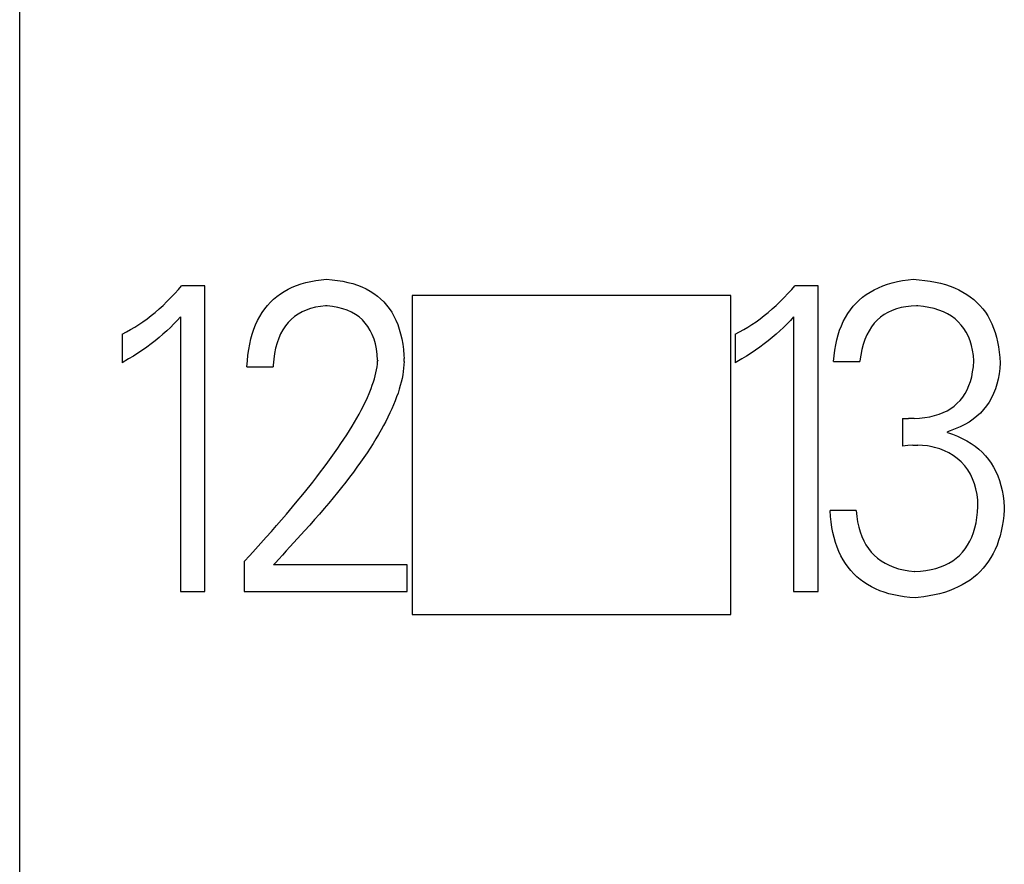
# Model space of a CAD drawing. Extents: x 23 to 2175, y 26 to 490.
# Tile 27 of 55: x 1080.51 to 1084.53, y 282.02 to 285.47. Entities that reach past the tile are written whole.
import ezdxf

# ---------------------------------------------------------------- set-up
doc = ezdxf.new("R2010")
doc.units = 0
doc.header["$LTSCALE"] = 23.1
doc.header["$MEASUREMENT"] = 0
doc.layers.get('0').update_dxf_attribs({"linetype": 'CONTINUOUS', "lineweight": 25})

msp = doc.modelspace()

# ---------------------------------------------------------------- linework, layer by layer
at = {"color": 7, "linetype": 'Continuous'}
for p, q in [((1080.515, 276.3038), (1080.515, 302.3906)), ((1081.6624, 284.3888), (1081.6816, 284.3941)), ((1081.6816, 284.3941), (1081.7017, 284.3988)), ((1081.7017, 284.3988), (1081.7225, 284.4026)), ((1081.7225, 284.4026), (1081.7443, 284.4054)), ((1081.7443, 284.4054), (1081.7655, 284.4072)), ((1081.7655, 284.4072), (1081.7889, 284.4056)), ((1081.7889, 284.4056), (1081.8114, 284.4028)), ((1081.8114, 284.4028), (1081.8329, 284.3993)), ((1081.8329, 284.3993), (1081.8535, 284.3948)), ((1081.8535, 284.3948), (1081.8733, 284.3895)), ((1084.053, 284.3869), (1084.0729, 284.3927)), ((1084.0729, 284.3927), (1084.0935, 284.3977)), ((1084.0935, 284.3977), (1084.115, 284.4019)), ((1084.115, 284.4019), (1084.1374, 284.4051)), ((1084.1374, 284.4051), (1084.1578, 284.4072)), ((1084.1578, 284.4072), (1084.1819, 284.4056)), ((1084.1819, 284.4056), (1084.205, 284.403)), ((1084.205, 284.403), (1084.2275, 284.3998)), ((1084.2275, 284.3998), (1084.249, 284.3958)), ((1084.249, 284.3958), (1084.2698, 284.3911)), ((1084.2698, 284.3911), (1084.2897, 284.3855)), ((1081.1474, 284.349), (1081.1631, 284.3661)), ((1081.1631, 284.3661), (1081.1752, 284.3801)), ((1081.2699, 284.3801), (1081.1752, 284.3801)), ((1081.2699, 283.1346), (1081.2699, 284.3801)), ((1081.5783, 284.3483), (1081.5935, 284.3581)), ((1081.5935, 284.3581), (1081.6096, 284.367)), ((1081.6096, 284.367), (1081.6264, 284.3752)), ((1081.6264, 284.3752), (1081.644, 284.3825)), ((1081.644, 284.3825), (1081.6624, 284.3888)), ((1081.8733, 284.3895), (1081.8923, 284.3832)), ((1081.8923, 284.3832), (1081.91, 284.3761)), ((1081.91, 284.3761), (1081.9271, 284.3682)), ((1081.9271, 284.3682), (1081.9435, 284.3593)), ((1081.9435, 284.3593), (1081.9587, 284.3495)), ((1083.6472, 284.349), (1083.6629, 284.3661)), ((1083.6629, 284.3661), (1083.6751, 284.3801)), ((1083.77, 284.3801), (1083.6751, 284.3801)), ((1083.77, 283.1346), (1083.77, 284.3801)), ((1083.9668, 284.3453), (1083.9824, 284.3553)), ((1083.9824, 284.3553), (1083.9988, 284.3645)), ((1083.9988, 284.3645), (1084.0161, 284.3726)), ((1084.0161, 284.3726), (1084.0341, 284.3801)), ((1084.0341, 284.3801), (1084.053, 284.3869)), ((1084.2897, 284.3855), (1084.3086, 284.3789)), ((1084.3086, 284.3789), (1084.3268, 284.3719)), ((1084.3268, 284.3719), (1084.3441, 284.364)), ((1084.3441, 284.364), (1084.3605, 284.3553)), ((1084.3605, 284.3553), (1084.3762, 284.3457)), ((1081.0995, 284.3011), (1081.1156, 284.3163)), ((1081.1156, 284.3163), (1081.1315, 284.3324)), ((1081.1315, 284.3324), (1081.1474, 284.349)), ((1081.5252, 284.3006), (1081.5373, 284.3139)), ((1081.5373, 284.3139), (1081.5502, 284.3263)), ((1081.5502, 284.3263), (1081.5638, 284.3378)), ((1081.5638, 284.3378), (1081.5783, 284.3483)), ((1081.9587, 284.3495), (1081.9732, 284.339)), ((1081.9732, 284.339), (1081.9867, 284.3275)), ((1081.9867, 284.3275), (1081.9994, 284.3151)), ((1081.9994, 284.3151), (1082.011, 284.3018)), ((1082.115, 284.3406), (1082.115, 283.0406)), ((1083.415, 284.3406), (1082.115, 284.3406)), ((1083.415, 283.0406), (1083.415, 284.3406)), ((1083.5995, 284.3011), (1083.6154, 284.3163)), ((1083.6154, 284.3163), (1083.6313, 284.3324)), ((1083.6313, 284.3324), (1083.6472, 284.349)), ((1083.9254, 284.3104), (1083.9382, 284.3228)), ((1083.9382, 284.3228), (1083.952, 284.3345)), ((1083.952, 284.3345), (1083.9668, 284.3453)), ((1084.3762, 284.3457), (1084.3909, 284.3357)), ((1084.3909, 284.3357), (1084.4049, 284.3245)), ((1084.4049, 284.3245), (1084.418, 284.3128)), ((1084.418, 284.3128), (1084.4302, 284.3002)), ((1081.0506, 284.2592), (1081.067, 284.2726)), ((1081.067, 284.2726), (1081.0833, 284.2864)), ((1081.0833, 284.2864), (1081.0995, 284.3011)), ((1081.4939, 284.256), (1081.5037, 284.2716)), ((1081.5037, 284.2716), (1081.514, 284.2866)), ((1081.514, 284.2866), (1081.5252, 284.3006)), ((1081.6662, 284.2747), (1081.6503, 284.2658)), ((1081.6832, 284.2821), (1081.6662, 284.2747)), ((1081.7012, 284.2885), (1081.6832, 284.2821)), ((1081.7207, 284.2934), (1081.7012, 284.2885)), ((1081.741, 284.2969), (1081.7207, 284.2934)), ((1081.7625, 284.2992), (1081.741, 284.2969)), ((1081.7684, 284.2987), (1081.7625, 284.2992)), ((1081.791, 284.2962), (1081.7684, 284.2987)), ((1081.8121, 284.2924), (1081.791, 284.2962)), ((1081.8319, 284.2873), (1081.8121, 284.2924)), ((1081.8507, 284.281), (1081.8319, 284.2873)), ((1081.868, 284.273), (1081.8507, 284.281)), ((1081.8839, 284.2641), (1081.868, 284.273)), ((1082.011, 284.3018), (1082.0218, 284.2878)), ((1082.0218, 284.2878), (1082.0319, 284.2728)), ((1082.0319, 284.2728), (1082.041, 284.2569)), ((1083.5507, 284.2592), (1083.567, 284.2726)), ((1083.567, 284.2726), (1083.5834, 284.2864)), ((1083.5834, 284.2864), (1083.5995, 284.3011)), ((1083.8915, 284.2679), (1083.9018, 284.2829)), ((1083.9018, 284.2829), (1083.9132, 284.2971)), ((1083.9132, 284.2971), (1083.9254, 284.3104)), ((1084.0551, 284.2723), (1084.0397, 284.2632)), ((1084.072, 284.28), (1084.0551, 284.2723)), ((1084.0897, 284.2866), (1084.072, 284.28)), ((1084.1087, 284.2917), (1084.0897, 284.2866)), ((1084.1286, 284.2955), (1084.1087, 284.2917)), ((1084.1496, 284.298), (1084.1286, 284.2955)), ((1084.1718, 284.2992), (1084.1496, 284.298)), ((1084.177, 284.2987), (1084.1718, 284.2992)), ((1084.2003, 284.2962), (1084.177, 284.2987)), ((1084.2223, 284.2924), (1084.2003, 284.2962)), ((1084.2434, 284.2878), (1084.2223, 284.2924)), ((1084.263, 284.2817), (1084.2434, 284.2878)), ((1084.2812, 284.2744), (1084.263, 284.2817)), ((1084.2983, 284.266), (1084.2812, 284.2744)), ((1084.4302, 284.3002), (1084.4416, 284.2868)), ((1084.4416, 284.2868), (1084.4522, 284.2728)), ((1084.4522, 284.2728), (1084.4617, 284.2578)), ((1081.0008, 284.223), (1081.0174, 284.2345)), ((1081.0174, 284.2345), (1081.0342, 284.2464)), ((1081.0342, 284.2464), (1081.0506, 284.2592)), ((1081.1575, 284.2398), (1081.1437, 284.2253)), ((1081.1708, 284.2543), (1081.1575, 284.2398)), ((1081.1708, 284.2543), (1081.1708, 283.1346)), ((1081.477, 284.2216), (1081.4852, 284.2391)), ((1081.4852, 284.2391), (1081.4939, 284.256)), ((1081.6094, 284.2314), (1081.5981, 284.2171)), ((1081.622, 284.244), (1081.6094, 284.2314)), ((1081.6355, 284.2555), (1081.622, 284.244)), ((1081.6503, 284.2658), (1081.6355, 284.2555)), ((1081.8986, 284.2536), (1081.8839, 284.2641)), ((1081.9121, 284.2419), (1081.8986, 284.2536)), ((1081.9241, 284.2291), (1081.9121, 284.2419)), ((1082.041, 284.2569), (1082.0492, 284.2401)), ((1082.0492, 284.2401), (1082.0564, 284.2225)), ((1083.5006, 284.223), (1083.5175, 284.2345)), ((1083.5175, 284.2345), (1083.5341, 284.2464)), ((1083.5341, 284.2464), (1083.5507, 284.2592)), ((1083.6573, 284.2398), (1083.6437, 284.2253)), ((1083.6706, 284.2543), (1083.6573, 284.2398)), ((1083.6706, 284.2543), (1083.6706, 283.1346)), ((1083.8653, 284.2181), (1083.873, 284.2354)), ((1083.873, 284.2354), (1083.8819, 284.2522)), ((1083.8819, 284.2522), (1083.8915, 284.2679)), ((1084.0117, 284.241), (1083.9995, 284.2279)), ((1084.0252, 284.2527), (1084.0117, 284.241)), ((1084.0397, 284.2632), (1084.0252, 284.2527)), ((1084.3142, 284.2564), (1084.2983, 284.266)), ((1084.3287, 284.2457), (1084.3142, 284.2564)), ((1084.342, 284.2338), (1084.3287, 284.2457)), ((1084.3542, 284.2207), (1084.342, 284.2338)), ((1084.4617, 284.2578), (1084.4706, 284.2422)), ((1084.4706, 284.2422), (1084.4788, 284.2258)), ((1080.9325, 284.1842), (1080.9498, 284.1928)), ((1080.9498, 284.1928), (1080.9669, 284.2022)), ((1080.9669, 284.2022), (1080.984, 284.2122)), ((1080.984, 284.2122), (1081.0008, 284.223)), ((1081.1147, 284.1973), (1081.0992, 284.1837)), ((1081.1294, 284.2113), (1081.1147, 284.1973)), ((1081.1437, 284.2253), (1081.1294, 284.2113)), ((1081.4635, 284.1842), (1081.4698, 284.2034)), ((1081.4698, 284.2034), (1081.477, 284.2216)), ((1081.5881, 284.2017), (1081.579, 284.1851)), ((1081.5981, 284.2171), (1081.5881, 284.2017)), ((1081.9351, 284.2146), (1081.9241, 284.2291)), ((1081.9446, 284.1991), (1081.9351, 284.2146)), ((1081.9528, 284.1821), (1081.9446, 284.1991)), ((1082.0564, 284.2225), (1082.0627, 284.2038)), ((1082.0627, 284.2038), (1082.0683, 284.1844)), ((1083.4326, 284.1842), (1083.4499, 284.1928)), ((1083.4499, 284.1928), (1083.467, 284.2022)), ((1083.467, 284.2022), (1083.4838, 284.2122)), ((1083.4838, 284.2122), (1083.5006, 284.223)), ((1083.6145, 284.1973), (1083.5993, 284.1837)), ((1083.6292, 284.2113), (1083.6145, 284.1973)), ((1083.6437, 284.2253), (1083.6292, 284.2113)), ((1083.852, 284.1807), (1083.858, 284.1996)), ((1083.858, 284.1996), (1083.8653, 284.2181)), ((1083.9782, 284.1975), (1083.9691, 284.1804)), ((1083.9883, 284.2134), (1083.9782, 284.1975)), ((1083.9995, 284.2279), (1083.9883, 284.2134)), ((1084.3649, 284.2064), (1084.3542, 284.2207)), ((1084.3745, 284.1912), (1084.3649, 284.2064)), ((1084.3829, 284.1746), (1084.3745, 284.1912)), ((1084.4788, 284.2258), (1084.4858, 284.2085)), ((1084.4858, 284.2085), (1084.4921, 284.1905)), ((1084.4921, 284.1905), (1084.4977, 284.1718)), ((1080.9325, 284.1842), (1080.9325, 284.0673)), ((1081.0672, 284.1571), (1081.0504, 284.144)), ((1081.0836, 284.1702), (1081.0672, 284.1571)), ((1081.0992, 284.1837), (1081.0836, 284.1702)), ((1081.4529, 284.143), (1081.4579, 284.1641)), ((1081.4579, 284.1641), (1081.4635, 284.1842)), ((1081.571, 284.1671), (1081.5642, 284.1477)), ((1081.579, 284.1851), (1081.571, 284.1671)), ((1081.9598, 284.1638), (1081.9528, 284.1821)), ((1081.9655, 284.1442), (1081.9598, 284.1638)), ((1082.0683, 284.1844), (1082.0728, 284.1643)), ((1082.0728, 284.1643), (1082.0765, 284.143)), ((1083.4326, 284.1842), (1083.4326, 284.0673)), ((1083.5673, 284.1571), (1083.5504, 284.144)), ((1083.5834, 284.1702), (1083.5673, 284.1571)), ((1083.5993, 284.1837), (1083.5834, 284.1702)), ((1083.8421, 284.1398), (1083.8466, 284.1606)), ((1083.8466, 284.1606), (1083.852, 284.1807)), ((1083.9614, 284.162), (1083.9546, 284.1421)), ((1083.9691, 284.1804), (1083.9614, 284.162)), ((1084.39, 284.1568), (1084.3829, 284.1746)), ((1084.3958, 284.1379), (1084.39, 284.1568)), ((1084.4977, 284.1718), (1084.5022, 284.1522)), ((1084.5022, 284.1522), (1084.5062, 284.1318)), ((1081.0153, 284.1187), (1080.9971, 284.1063)), ((1081.0331, 284.1313), (1081.0153, 284.1187)), ((1081.0504, 284.144), (1081.0331, 284.1313)), ((1081.4457, 284.0984), (1081.449, 284.1211)), ((1081.449, 284.1211), (1081.4529, 284.143)), ((1081.5586, 284.1269), (1081.5542, 284.1049)), ((1081.5642, 284.1477), (1081.5586, 284.1269)), ((1081.9697, 284.1234), (1081.9655, 284.1442)), ((1081.9727, 284.1012), (1081.9697, 284.1234)), ((1082.0765, 284.143), (1082.0793, 284.1211)), ((1082.0793, 284.1211), (1082.0814, 284.0981)), ((1083.5154, 284.1187), (1083.4971, 284.1063)), ((1083.5331, 284.1313), (1083.5154, 284.1187)), ((1083.5504, 284.144), (1083.5331, 284.1313)), ((1083.8358, 284.0958), (1083.8386, 284.1182)), ((1083.8386, 284.1182), (1083.8421, 284.1398)), ((1083.9488, 284.1211), (1083.9443, 284.0986)), ((1083.9546, 284.1421), (1083.9488, 284.1211)), ((1084.4002, 284.1178), (1084.3958, 284.1379)), ((1084.4035, 284.0965), (1084.4002, 284.1178)), ((1084.5062, 284.1318), (1084.509, 284.1108)), ((1084.509, 284.1108), (1084.5111, 284.0888)), ((1080.959, 284.0825), (1080.9325, 284.0673)), ((1080.9784, 284.0944), (1080.959, 284.0825)), ((1080.9971, 284.1063), (1080.9784, 284.0944)), ((1081.4417, 284.0504), (1081.4434, 284.075)), ((1081.4434, 284.075), (1081.4457, 284.0984)), ((1081.5509, 284.0818), (1081.5488, 284.0572)), ((1081.5542, 284.1049), (1081.5509, 284.0818)), ((1081.9745, 284.0779), (1081.9727, 284.1012)), ((1081.9734, 284.0617), (1081.9744, 284.0732)), ((1081.9746, 284.0778), (1081.9744, 284.0731)), ((1082.0814, 284.0981), (1082.0821, 284.0848)), ((1082.0821, 284.0717), (1082.0814, 284.0586)), ((1082.0821, 284.0717), (1082.0821, 284.0848)), ((1083.459, 284.0825), (1083.4326, 284.0673)), ((1083.4782, 284.0944), (1083.459, 284.0825)), ((1083.4971, 284.1063), (1083.4782, 284.0944)), ((1083.8337, 284.0724), (1083.8358, 284.0958)), ((1083.8337, 284.0724), (1083.9406, 284.0724)), ((1083.9408, 284.0745), (1083.9406, 284.0724)), ((1083.9443, 284.0986), (1083.9408, 284.0745)), ((1084.4056, 284.0749), (1084.4035, 284.0965)), ((1084.4035, 284.0507), (1084.4056, 284.0749)), ((1084.5111, 284.0888), (1084.5122, 284.0673)), ((1081.4417, 284.0504), (1081.5483, 284.0504)), ((1081.5488, 284.0572), (1081.5483, 284.0504)), ((1081.9676, 284.0266), (1081.9701, 284.0388)), ((1081.9701, 284.0388), (1081.972, 284.0502)), ((1081.972, 284.0502), (1081.9734, 284.0617)), ((1082.0789, 284.0315), (1082.0767, 284.0175)), ((1082.0805, 284.0451), (1082.0789, 284.0315)), ((1082.0814, 284.0586), (1082.0805, 284.0451)), ((1084.3965, 284.01), (1084.4005, 284.0299)), ((1084.4005, 284.0299), (1084.4035, 284.0507)), ((1084.5108, 284.0439), (1084.508, 284.0217)), ((1084.5122, 284.0673), (1084.5108, 284.0439)), ((1081.9573, 283.9887), (1081.9612, 284.0018)), ((1081.9612, 284.0018), (1081.9648, 284.0144)), ((1081.9648, 284.0144), (1081.9676, 284.0266)), ((1082.0739, 284.0032), (1082.0707, 283.9885)), ((1082.0767, 284.0175), (1082.0739, 284.0032)), ((1084.3851, 283.9738), (1084.3914, 283.9913)), ((1084.3914, 283.9913), (1084.3965, 284.01)), ((1084.5043, 284.0004), (1084.4992, 283.9798)), ((1084.508, 284.0217), (1084.5043, 284.0004)), ((1081.9423, 283.948), (1081.9477, 283.9618)), ((1081.9477, 283.9618), (1081.9528, 283.9754)), ((1081.9528, 283.9754), (1081.9573, 283.9887)), ((1082.0625, 283.9588), (1082.0576, 283.9434)), ((1082.0669, 283.9738), (1082.0625, 283.9588)), ((1082.0707, 283.9885), (1082.0669, 283.9738)), ((1084.3694, 283.9417), (1084.3778, 283.9572)), ((1084.3778, 283.9572), (1084.3851, 283.9738)), ((1084.4931, 283.9604), (1084.4858, 283.9417)), ((1084.4992, 283.9798), (1084.4931, 283.9604)), ((1081.9229, 283.9043), (1081.9299, 283.919)), ((1081.9299, 283.919), (1081.9423, 283.948)), ((1082.0461, 283.9118), (1082.0396, 283.8957)), ((1082.052, 283.9277), (1082.0461, 283.9118)), ((1082.0576, 283.9434), (1082.052, 283.9277)), ((1084.3378, 283.9017), (1084.3495, 283.9139)), ((1084.3495, 283.9139), (1084.36, 283.9272)), ((1084.36, 283.9272), (1084.3694, 283.9417)), ((1084.4774, 283.924), (1084.4678, 283.9071)), ((1084.4858, 283.9417), (1084.4774, 283.924)), ((1081.8988, 283.8575), (1081.9072, 283.8734)), ((1081.9072, 283.8734), (1081.9152, 283.8889)), ((1081.9152, 283.8889), (1081.9229, 283.9043)), ((1082.0323, 283.8793), (1082.0248, 283.8627)), ((1082.0396, 283.8957), (1082.0323, 283.8793)), ((1084.2805, 283.8639), (1084.2964, 283.8716)), ((1084.2964, 283.8716), (1084.3112, 283.8807)), ((1084.3112, 283.8807), (1084.3252, 283.8907)), ((1084.3252, 283.8907), (1084.3378, 283.9017)), ((1084.4451, 283.8763), (1084.432, 283.8622)), ((1084.4571, 283.8915), (1084.4451, 283.8763)), ((1084.4678, 283.9071), (1084.4571, 283.8915)), ((1081.8801, 283.8248), (1081.8897, 283.8414)), ((1081.8897, 283.8414), (1081.8988, 283.8575)), ((1082.0164, 283.8456), (1082.0078, 283.8283)), ((1082.0248, 283.8627), (1082.0164, 283.8456)), ((1084.1138, 283.8405), (1084.1138, 283.7271)), ((1084.1138, 283.8405), (1084.1384, 283.8396)), ((1084.162, 283.8398), (1084.1384, 283.8395)), ((1084.162, 283.8397), (1084.1844, 283.8409)), ((1084.1844, 283.8409), (1084.2057, 283.8435)), ((1084.2057, 283.8435), (1084.2261, 283.8468)), ((1084.2261, 283.8468), (1084.2452, 283.8515)), ((1084.2452, 283.8515), (1084.2635, 283.8571)), ((1084.2635, 283.8571), (1084.2805, 283.8639)), ((1084.4026, 283.837), (1084.386, 283.8255)), ((1084.4178, 283.8491), (1084.4026, 283.837)), ((1084.432, 283.8622), (1084.4178, 283.8491)), ((1081.8485, 283.7734), (1081.8595, 283.7909)), ((1081.8595, 283.7909), (1081.8701, 283.808)), ((1081.8701, 283.808), (1081.8801, 283.8248)), ((1081.9886, 283.7932), (1081.9783, 283.7752)), ((1081.9984, 283.811), (1081.9886, 283.7932)), ((1082.0078, 283.8283), (1081.9984, 283.811)), ((1084.3084, 283.7895), (1084.2974, 283.786)), ((1084.3296, 283.7972), (1084.3084, 283.7895)), ((1084.3495, 283.8056), (1084.3296, 283.7972)), ((1084.3682, 283.8152), (1084.3495, 283.8056)), ((1084.386, 283.8255), (1084.3682, 283.8152)), ((1081.8247, 283.7374), (1081.8369, 283.7556)), ((1081.8369, 283.7556), (1081.8485, 283.7734)), ((1081.9673, 283.7568), (1081.9559, 283.7383)), ((1081.9783, 283.7752), (1081.9673, 283.7568)), ((1084.2974, 283.7825), (1084.2974, 283.786)), ((1084.2974, 283.7825), (1084.3186, 283.7755)), ((1084.3186, 283.7755), (1084.339, 283.7675)), ((1084.339, 283.7675), (1084.3584, 283.7586)), ((1084.3584, 283.7586), (1084.3766, 283.7491)), ((1084.3766, 283.7491), (1084.3939, 283.7385)), ((1081.799, 283.7002), (1081.8121, 283.7189)), ((1081.8121, 283.7189), (1081.8247, 283.7374)), ((1081.9437, 283.7194), (1081.9311, 283.7004)), ((1081.9559, 283.7383), (1081.9437, 283.7194)), ((1084.136, 283.7299), (1084.1138, 283.7271)), ((1084.1562, 283.7311), (1084.136, 283.7299)), ((1084.1562, 283.7311), (1084.1763, 283.7313)), ((1084.1961, 283.7301), (1084.1763, 283.7312)), ((1084.216, 283.7278), (1084.1961, 283.7301)), ((1084.2354, 283.7245), (1084.216, 283.7278)), ((1084.2455, 283.7219), (1084.2354, 283.7245)), ((1084.266, 283.7159), (1084.2455, 283.7219)), ((1084.2854, 283.7084), (1084.266, 283.7159)), ((1084.3939, 283.7385), (1084.4101, 283.7273)), ((1084.4101, 283.7273), (1084.4253, 283.7152)), ((1084.4253, 283.7152), (1084.4395, 283.7021)), ((1081.7714, 283.6616), (1081.7854, 283.681)), ((1081.7854, 283.681), (1081.799, 283.7002)), ((1081.918, 283.681), (1081.9044, 283.6614)), ((1081.9311, 283.7004), (1081.918, 283.681)), ((1084.3037, 283.6995), (1084.2854, 283.7084)), ((1084.3208, 283.6894), (1084.3037, 283.6995)), ((1084.3377, 283.6772), (1084.3208, 283.6894)), ((1084.3537, 283.6628), (1084.3377, 283.6772)), ((1084.4395, 283.7021), (1084.4526, 283.688)), ((1084.4526, 283.688), (1084.4648, 283.6733)), ((1084.4648, 283.6733), (1084.4758, 283.6576)), ((1081.7417, 283.6219), (1081.7567, 283.642)), ((1081.7567, 283.642), (1081.7714, 283.6616)), ((1081.8902, 283.6415), (1081.8754, 283.6214)), ((1081.9044, 283.6614), (1081.8902, 283.6415)), ((1084.368, 283.6474), (1084.3537, 283.6628)), ((1084.3804, 283.6308), (1084.368, 283.6474)), ((1084.3914, 283.613), (1084.3804, 283.6308)), ((1084.4758, 283.6576), (1084.4858, 283.6413)), ((1084.4858, 283.6413), (1084.4949, 283.624)), ((1081.7099, 283.5807), (1081.726, 283.6015)), ((1081.726, 283.6015), (1081.7417, 283.6219)), ((1081.86, 283.6008), (1081.8441, 283.5802)), ((1081.8754, 283.6214), (1081.86, 283.6008)), ((1084.4005, 283.594), (1084.3914, 283.613)), ((1084.4082, 283.5739), (1084.4005, 283.594)), ((1084.4949, 283.624), (1084.5029, 283.6057)), ((1084.5029, 283.6057), (1084.5097, 283.5866)), ((1081.676, 283.5384), (1081.7099, 283.5807)), ((1081.8277, 283.5592), (1081.8107, 283.5379)), ((1081.8441, 283.5802), (1081.8277, 283.5592)), ((1084.414, 283.5527), (1084.4082, 283.5739)), ((1084.4185, 283.5302), (1084.414, 283.5527)), ((1084.5097, 283.5866), (1084.5158, 283.5667)), ((1084.5158, 283.5667), (1084.5207, 283.5459)), ((1081.6402, 283.4947), (1081.676, 283.5384)), ((1081.7931, 283.5164), (1081.7751, 283.4947)), ((1081.8107, 283.5379), (1081.7931, 283.5164)), ((1084.4211, 283.5066), (1084.4185, 283.5302)), ((1084.5207, 283.5459), (1084.5244, 283.5244)), ((1084.5244, 283.5244), (1084.5272, 283.5019)), ((1081.6023, 283.4498), (1081.6402, 283.4947)), ((1081.7567, 283.4727), (1081.7375, 283.4505)), ((1081.7751, 283.4947), (1081.7567, 283.4727)), ((1084.4206, 283.4587), (1084.422, 283.4818)), ((1084.422, 283.4818), (1084.4211, 283.5066)), ((1084.5272, 283.5019), (1084.5291, 283.4785)), ((1084.5295, 283.4678), (1084.5277, 283.4449)), ((1084.5291, 283.4785), (1084.5295, 283.4678)), ((1081.5825, 283.4266), (1081.6023, 283.4498)), ((1081.7176, 283.4278), (1081.6975, 283.4051)), ((1081.7375, 283.4505), (1081.7176, 283.4278)), ((1083.8206, 283.4411), (1083.819, 283.4643)), ((1083.9256, 283.4643), (1083.819, 283.4643)), ((1083.8232, 283.4182), (1083.8206, 283.4411)), ((1083.9256, 283.4643), (1083.928, 283.4409)), ((1083.928, 283.4409), (1083.9312, 283.4187)), ((1084.4145, 283.4145), (1084.418, 283.436)), ((1084.418, 283.436), (1084.4206, 283.4587)), ((1084.5277, 283.4449), (1084.5249, 283.4229)), ((1081.5416, 283.3799), (1081.5624, 283.4035)), ((1081.5624, 283.4035), (1081.5825, 283.4266)), ((1081.6975, 283.4051), (1081.6767, 283.382)), ((1083.8267, 283.3962), (1083.8232, 283.4182)), ((1083.8309, 283.375), (1083.8267, 283.3962)), ((1083.9312, 283.4187), (1083.9359, 283.3976)), ((1083.9359, 283.3976), (1083.9415, 283.3778)), ((1084.404, 283.3747), (1084.4098, 283.3941)), ((1084.4098, 283.3941), (1084.4145, 283.4145)), ((1084.5214, 283.4016), (1084.5172, 283.381)), ((1084.5249, 283.4229), (1084.5214, 283.4016)), ((1081.4988, 283.3315), (1081.5205, 283.3558)), ((1081.5205, 283.3558), (1081.5416, 283.3799)), ((1081.6767, 283.382), (1081.6334, 283.335)), ((1083.8358, 283.3544), (1083.8309, 283.375)), ((1083.8414, 283.3347), (1083.8358, 283.3544)), ((1083.9415, 283.3778), (1083.9483, 283.3591)), ((1083.9483, 283.3591), (1083.9562, 283.3415)), ((1084.3893, 283.3397), (1084.3972, 283.3567)), ((1084.3972, 283.3567), (1084.404, 283.3747)), ((1084.5122, 283.3612), (1084.5064, 283.3422)), ((1084.5172, 283.381), (1084.5122, 283.3612)), ((1081.4766, 283.3069), (1081.4988, 283.3315)), ((1081.6171, 283.3174), (1081.6012, 283.2999)), ((1081.6334, 283.335), (1081.6171, 283.3174)), ((1083.848, 283.3158), (1083.8414, 283.3347)), ((1083.8552, 283.2978), (1083.848, 283.3158)), ((1083.9562, 283.3415), (1083.9654, 283.3249)), ((1083.9654, 283.3249), (1083.9754, 283.3095)), ((1083.9754, 283.3095), (1083.9869, 283.2955)), ((1084.3591, 283.2948), (1084.3701, 283.3086)), ((1084.3701, 283.3086), (1084.3801, 283.3235)), ((1084.3801, 283.3235), (1084.3893, 283.3397)), ((1084.4999, 283.3238), (1084.4924, 283.3062)), ((1084.5064, 283.3422), (1084.4999, 283.3238)), ((1081.4305, 283.2569), (1081.4536, 283.2821)), ((1081.4536, 283.2821), (1081.4766, 283.3069)), ((1081.586, 283.2828), (1081.5715, 283.2667)), ((1081.6012, 283.2999), (1081.586, 283.2828)), ((1083.8634, 283.2807), (1083.8552, 283.2978)), ((1083.8723, 283.2644), (1083.8634, 283.2807)), ((1083.9869, 283.2955), (1083.9993, 283.2824)), ((1083.9993, 283.2824), (1084.0128, 283.2704)), ((1084.0128, 283.2704), (1084.0276, 283.2595)), ((1084.3191, 283.2602), (1084.3334, 283.2704)), ((1084.3334, 283.2704), (1084.3467, 283.2821)), ((1084.3467, 283.2821), (1084.3591, 283.2948)), ((1084.4751, 283.2733), (1084.4652, 283.2578)), ((1084.4842, 283.2894), (1084.4751, 283.2733)), ((1084.4924, 283.3062), (1084.4842, 283.2894)), ((1081.4305, 283.2569), (1081.4305, 283.1346)), ((1081.5577, 283.2515), (1081.55, 283.2429)), ((1082.0955, 283.2429), (1081.55, 283.2429)), ((1081.5715, 283.2667), (1081.5577, 283.2515)), ((1082.0955, 283.1346), (1082.0955, 283.2429)), ((1083.8821, 283.2487), (1083.8723, 283.2644)), ((1083.8924, 283.234), (1083.8821, 283.2487)), ((1083.9036, 283.2199), (1083.8924, 283.234)), ((1084.0276, 283.2595), (1084.0435, 283.2499)), ((1084.0435, 283.2499), (1084.0603, 283.2415)), ((1084.0603, 283.2415), (1084.0785, 283.234)), ((1084.0785, 283.234), (1084.0977, 283.2277)), ((1084.0977, 283.2277), (1084.118, 283.2225)), ((1084.231, 283.2239), (1084.2508, 283.2291)), ((1084.2508, 283.2291), (1084.2695, 283.2351)), ((1084.2695, 283.2351), (1084.2871, 283.2424)), ((1084.2871, 283.2424), (1084.3037, 283.2506)), ((1084.3037, 283.2506), (1084.3191, 283.2602)), ((1084.4433, 283.2293), (1084.4311, 283.2162)), ((1084.4547, 283.2433), (1084.4433, 283.2293)), ((1084.4652, 283.2578), (1084.4547, 283.2433)), ((1083.9158, 283.2069), (1083.9036, 283.2199)), ((1083.9287, 283.1947), (1083.9158, 283.2069)), ((1083.9422, 283.1832), (1083.9287, 283.1947)), ((1084.118, 283.2225), (1084.1396, 283.2185)), ((1084.1396, 283.2185), (1084.1627, 283.2156)), ((1084.1653, 283.2155), (1084.1625, 283.2157)), ((1084.1654, 283.2156), (1084.1882, 283.2174)), ((1084.1882, 283.2174), (1084.2102, 283.2202)), ((1084.2102, 283.2202), (1084.231, 283.2239)), ((1084.4045, 283.1921), (1084.39, 283.1814)), ((1084.4183, 283.2038), (1084.4045, 283.1921)), ((1084.4311, 283.2162), (1084.4183, 283.2038)), ((1083.9565, 283.1725), (1083.9422, 283.1832)), ((1083.9717, 283.1627), (1083.9565, 283.1725)), ((1083.9876, 283.1535), (1083.9717, 283.1627)), ((1084.0044, 283.1454), (1083.9876, 283.1535)), ((1084.3416, 283.1531), (1084.3238, 283.1451)), ((1084.3584, 283.1617), (1084.3416, 283.1531)), ((1084.3745, 283.1711), (1084.3584, 283.1617)), ((1084.39, 283.1814), (1084.3745, 283.1711)), ((1081.1708, 283.1346), (1081.2699, 283.1346)), ((1081.4305, 283.1346), (1082.0955, 283.1346)), ((1083.6706, 283.1346), (1083.77, 283.1346)), ((1084.0219, 283.1381), (1084.0044, 283.1454)), ((1084.0402, 283.1316), (1084.0219, 283.1381)), ((1084.0594, 283.1257), (1084.0402, 283.1316)), ((1084.0792, 283.1208), (1084.0594, 283.1257)), ((1084.1, 283.1166), (1084.0792, 283.1208)), ((1084.1213, 283.1133), (1084.1, 283.1166)), ((1084.1438, 283.1108), (1084.1213, 283.1133)), ((1084.1667, 283.1091), (1084.1438, 283.1108)), ((1084.1777, 283.1103), (1084.1667, 283.1091)), ((1084.2008, 283.1129), (1084.1777, 283.1103)), ((1084.2233, 283.1164), (1084.2008, 283.1129)), ((1084.245, 283.1206), (1084.2233, 283.1164)), ((1084.2658, 283.1257), (1084.245, 283.1206)), ((1084.2859, 283.1313), (1084.2658, 283.1257)), ((1084.3053, 283.1379), (1084.2859, 283.1313)), ((1084.3238, 283.1451), (1084.3053, 283.1379)), ((1082.115, 283.0406), (1083.415, 283.0406))]:
    msp.add_line(p, q, dxfattribs=at)

doc.saveas('drawing.dxf')
